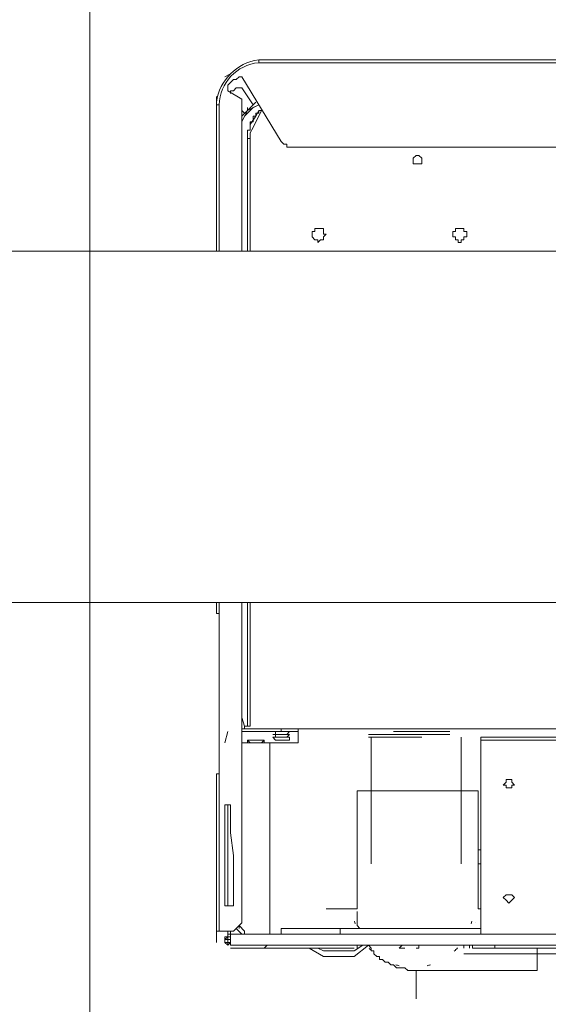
# Model space of a CAD drawing. Header units: millimetres. Extents: x 352 to 350573, y -22 to 37733.
# Tile 4 of 214: x 11004 to 11378, y 7322 to 8019. Entities that reach past the tile are written whole.
import ezdxf

# ---------------------------------------------------------------- set-up
doc = ezdxf.new("R2010")
doc.units = ezdxf.units.MM
for name, color, linetype, true_color in [('PDF$_83$-$Floor$Plan$-$В_Этаж$00_Сводный$G-IMPT', 9, 'Continuous', 0x808080), ('PDF$_83$-$Floor$Plan$-$В_Этаж$00_Сводный$P-PIPE-CNTR', 150, 'Continuous', 0x007fff), ('PDF$_83$-$Floor$Plan$-$В_Этаж$00_Сводный-83$new-ifc-RVT-1-В_Этаж$00_Сводный$I-FURN', 7, 'Continuous', 0xdcdcdc)]:
    doc.layers.add(name, color=color, linetype=linetype, true_color=true_color)
doc.layers.add('PDF$_83$-$Floor$Plan$-$В_Этаж$00_Сводный$M-HVAC-DUCT', color=5, linetype='Continuous')
doc.layers.add('PDF$_83$-$Floor$Plan$-$В_Этаж$00_Сводный$P-PIPE', color=3, linetype='Continuous')

msp = doc.modelspace()

# ---------------------------------------------------------------- linework, layer by layer
at = {"layer": 'PDF$_83$-$Floor$Plan$-$В_Этаж$00_Сводный$G-IMPT', "lineweight": 0}
msp.add_lwpolyline([(11916.7, 7988.48), (11916.7, 7990.47), (11526.82, 7990.47), (11172.75, 7990.47, 0.338744), (11142.91, 7960.63), (11142.91, 7954.67), (11142.91, 7952.68), (11142.91, 7855.21), (11142.91, 7958.64), (11142.91, 7952.68), (11142.91, 7855.21)], format="xyb", dxfattribs=at)
for points in [[(11526.82, 7990.47), (11172.75, 7990.47), (11172.75, 7988.48), (11526.82, 7988.48)], [(11154.85, 7982.51), (11152.86, 7980.53), (11148.88, 7978.54)], [(11160.82, 7855.21), (11160.82, 7962.62), (11150.87, 7968.59), (11150.87, 7970.58), (11150.87, 7972.57), (11152.86, 7974.56), (11154.85, 7976.55), (11156.84, 7976.55), (11158.83, 7978.54), (11160.82, 7978.54), (11188.66, 7932.79), (11190.65, 7930.8), (11192.64, 7930.8), (11192.64, 7928.81), (11194.63, 7928.81), (11894.82, 7928.81)], [(11142.91, 7964.61), (11142.91, 7958.64), (11144.9, 7958.64), (11144.9, 7855.21)], [(11168.77, 7958.64), (11160.82, 7970.58), (11158.83, 7970.58), (11156.84, 7970.58), (11154.85, 7968.59), (11152.86, 7968.59), (11152.86, 7966.6)], [(11170.76, 7960.63), (11160.82, 7950.69)], [(11172.75, 7958.64), (11168.77, 7956.66), (11166.78, 7954.67)], [(11142.91, 7954.67), (11142.91, 7952.68)], [(11162.81, 7952.68), (11160.82, 7954.67)], [(11164.79, 7952.68), (11162.81, 7950.69), (11160.82, 7946.71)], [(11164.79, 7956.66), (11164.79, 7954.67)], [(11164.79, 7932.79), (11164.79, 7928.81), (11164.79, 7855.21), (11164.79, 7934.77), (11166.78, 7934.77), (11166.78, 7938.75), (11168.77, 7942.73), (11170.76, 7946.71), (11172.75, 7950.69), (11174.74, 7954.67), (11172.75, 7954.67), (11172.75, 7952.68), (11170.76, 7952.68), (11170.76, 7950.69), (11168.77, 7950.69), (11168.77, 7948.7), (11168.77, 7946.71), (11166.78, 7946.71), (11166.78, 7944.72), (11166.78, 7942.73), (11166.78, 7940.74), (11164.79, 7940.74), (11164.79, 7938.75), (11164.79, 7936.76)], [(11172.75, 7954.67), (11170.76, 7950.69), (11166.78, 7944.72)], [(11164.79, 7936.76), (11164.79, 7936.76)], [(11164.79, 7930.8), (11164.79, 7930.8)], [(11166.78, 7855.21), (11166.78, 7934.77)], [(11158.83, 7375.82), (11158.83, 7377.81), (11160.82, 7379.8), (11160.82, 7381.79), (11160.82, 7383.78), (11160.82, 7381.79), (11160.82, 7379.8), (11158.83, 7377.81), (11156.84, 7375.82), (11154.85, 7373.83), (11152.86, 7373.83), (11150.87, 7373.83), (11144.9, 7373.83), (11144.9, 7485.22), (11144.9, 7598.61), (11142.91, 7598.61), (11142.91, 7606.56), (11142.91, 7598.61), (11142.91, 7606.56)], [(11142.91, 7479.26), (11142.91, 7485.22), (11144.9, 7485.22), (11144.9, 7606.56), (11144.9, 7598.61)], [(11200.6, 7517.05), (11200.6, 7515.06), (11200.6, 7517.05), (11198.61, 7517.05), (11196.62, 7517.05), (11194.63, 7517.05), (11192.64, 7517.05), (11190.65, 7517.05), (11188.66, 7517.05), (11160.82, 7517.05), (11160.82, 7519.04), (11160.82, 7517.05), (11162.81, 7517.05), (11162.81, 7519.04), (11166.78, 7519.04), (11166.78, 7606.56)], [(11160.82, 7383.78), (11160.82, 7606.56)], [(11162.81, 7519.04), (11160.82, 7525.01)], [(11160.82, 7519.04), (11160.82, 7519.04)], [(11162.81, 7519.04), (11162.81, 7519.04)], [(11150.87, 7515.06), (11148.88, 7507.1)], [(11192.64, 7513.07), (11194.63, 7513.07), (11192.64, 7513.07), (11190.65, 7513.07), (11188.66, 7513.07), (11186.68, 7513.07), (11184.69, 7513.07), (11182.7, 7513.07), (11184.69, 7513.07), (11184.69, 7515.06), (11182.7, 7515.06), (11184.69, 7515.06), (11186.68, 7515.06), (11188.66, 7515.06), (11190.65, 7515.06), (11192.64, 7515.06), (11194.63, 7515.06), (11196.62, 7515.06), (11198.61, 7515.06), (11200.6, 7515.06), (11200.6, 7507.1), (11198.61, 7507.1), (11196.62, 7507.1), (11194.63, 7507.1), (11192.64, 7507.1), (11190.65, 7507.1), (11188.66, 7507.1), (11174.74, 7507.1), (11172.75, 7507.1), (11170.76, 7507.1), (11168.77, 7507.1), (11166.78, 7507.1), (11164.79, 7507.1), (11166.78, 7507.1), (11164.79, 7507.1), (11164.79, 7509.09), (11166.78, 7507.1), (11168.77, 7507.1), (11166.78, 7507.1), (11164.79, 7507.1), (11166.78, 7507.1), (11164.79, 7507.1), (11166.78, 7507.1), (11160.82, 7507.1)], [(11160.82, 7515.06), (11188.66, 7515.06), (11190.65, 7515.06), (11192.64, 7515.06), (11194.63, 7515.06), (11192.64, 7515.06), (11194.63, 7515.06), (11192.64, 7515.06), (11194.63, 7515.06)], [(11186.68, 7513.07), (11184.69, 7513.07), (11184.69, 7511.08), (11186.68, 7511.08), (11188.66, 7511.08), (11190.65, 7511.08), (11192.64, 7511.08), (11194.63, 7513.07), (11192.64, 7513.07), (11190.65, 7513.07), (11188.66, 7513.07), (11186.68, 7513.07), (11184.69, 7513.07), (11182.7, 7513.07)], [(11184.69, 7513.07), (11186.68, 7513.07), (11188.66, 7513.07), (11190.65, 7513.07), (11192.64, 7513.07), (11194.63, 7515.06), (11192.64, 7515.06), (11190.65, 7515.06), (11188.66, 7515.06), (11186.68, 7515.06), (11184.69, 7515.06), (11186.68, 7515.06)], [(11184.69, 7515.06), (11184.69, 7515.06)], [(11184.69, 7515.06), (11184.69, 7515.06)], [(11184.69, 7513.07), (11184.69, 7513.07)], [(11188.66, 7517.05), (11188.66, 7515.06)], [(11190.65, 7513.07), (11192.64, 7513.07), (11194.63, 7513.07)], [(11411.45, 7517.05), (11192.64, 7517.05)], [(11194.63, 7515.06), (11194.63, 7515.06)], [(11194.63, 7513.07), (11194.63, 7513.07)], [(11308.01, 7515.06), (11306.02, 7515.06), (11304.04, 7515.06), (11302.05, 7515.06), (11298.07, 7515.06), (11296.08, 7515.06), (11292.1, 7515.06), (11288.12, 7515.06), (11284.14, 7515.06), (11280.17, 7515.06), (11278.18, 7515.06), (11274.2, 7515.06), (11272.21, 7515.06), (11270.22, 7515.06), (11268.23, 7515.06), (11270.22, 7515.06), (11272.21, 7515.06), (11274.2, 7515.06), (11276.19, 7515.06), (11280.17, 7515.06), (11284.14, 7515.06), (11286.13, 7515.06), (11290.11, 7515.06), (11294.09, 7515.06), (11298.07, 7515.06), (11300.06, 7515.06), (11302.05, 7515.06), (11304.04, 7515.06), (11306.02, 7515.06)], [(11270.22, 7513.07), (11272.21, 7513.07), (11276.19, 7513.07), (11278.18, 7513.07), (11282.15, 7513.07), (11286.13, 7513.07), (11288.12, 7513.07), (11292.1, 7513.07), (11296.08, 7513.07), (11300.06, 7513.07), (11302.05, 7513.07), (11304.04, 7513.07), (11306.02, 7513.07), (11308.01, 7513.07), (11306.02, 7513.07), (11304.04, 7513.07), (11302.05, 7513.07), (11298.07, 7513.07), (11296.08, 7513.07), (11292.1, 7513.07), (11288.12, 7513.07), (11284.14, 7513.07), (11280.17, 7513.07), (11278.18, 7513.07), (11274.2, 7513.07), (11272.21, 7513.07), (11270.22, 7513.07), (11268.23, 7513.07)], [(11164.79, 7509.09), (11164.79, 7509.09)], [(11164.79, 7509.09), (11164.79, 7509.09)], [(11164.79, 7507.1), (11164.79, 7507.1)], [(11164.79, 7507.1), (11164.79, 7507.1)], [(11176.73, 7507.1), (11174.74, 7507.1), (11176.73, 7507.1), (11174.74, 7507.1), (11176.73, 7507.1), (11174.74, 7507.1), (11172.75, 7507.1), (11174.74, 7507.1), (11176.73, 7507.1), (11174.74, 7507.1), (11176.73, 7509.09), (11176.73, 7507.1), (11174.74, 7507.1), (11172.75, 7507.1), (11170.76, 7507.1), (11168.77, 7507.1), (11166.78, 7507.1), (11168.77, 7507.1)], [(11172.75, 7507.1), (11174.74, 7507.1), (11172.75, 7507.1), (11170.76, 7507.1), (11168.77, 7507.1), (11166.78, 7507.1)], [(11176.73, 7509.09), (11174.74, 7509.09), (11172.75, 7509.09), (11170.76, 7509.09)], [(11176.73, 7509.09), (11174.74, 7509.09), (11172.75, 7509.09), (11170.76, 7509.09)], [(11176.73, 7509.09), (11174.74, 7509.09)], [(11174.74, 7509.09), (11176.73, 7509.09)], [(11174.74, 7507.1), (11180.71, 7507.1), (11180.71, 7371.84)], [(11176.73, 7509.09), (11176.73, 7509.09)], [(11176.73, 7507.1), (11176.73, 7507.1)], [(11184.69, 7511.08), (11182.7, 7511.08)], [(11184.69, 7509.09), (11186.68, 7509.09), (11184.69, 7509.09), (11186.68, 7509.09), (11188.66, 7509.09), (11190.65, 7509.09), (11192.64, 7509.09), (11194.63, 7509.09), (11192.64, 7509.09), (11190.65, 7509.09), (11192.64, 7509.09), (11190.65, 7509.09), (11188.66, 7509.09), (11186.68, 7509.09), (11184.69, 7509.09), (11186.68, 7509.09), (11188.66, 7509.09), (11190.65, 7509.09), (11192.64, 7509.09), (11194.63, 7509.09), (11192.64, 7509.09), (11194.63, 7509.09), (11194.63, 7511.08), (11194.63, 7509.09), (11192.64, 7509.09)], [(11184.69, 7509.09), (11184.69, 7509.09)], [(11184.69, 7509.09), (11184.69, 7509.09)], [(11184.69, 7509.09), (11184.69, 7509.09)], [(11184.69, 7509.09), (11184.69, 7509.09)], [(11184.69, 7509.09), (11184.69, 7509.09)], [(11747.62, 7511.08), (11341.83, 7511.08), (11339.84, 7511.08), (11337.85, 7511.08), (11335.86, 7511.08), (11333.87, 7511.08), (11331.88, 7511.08), (11329.89, 7511.08), (11331.88, 7511.08), (11333.87, 7511.08), (11335.86, 7511.08), (11337.85, 7511.08), (11339.84, 7511.08), (11341.83, 7511.08), (11747.62, 7511.08)], [(11329.89, 7511.08), (11329.89, 7509.09), (11351.78, 7509.09), (11329.89, 7509.09), (11329.89, 7371.84)], [(11329.89, 7511.08), (11329.89, 7511.08)], [(11329.89, 7509.09), (11329.89, 7509.09)], [(11341.83, 7511.08), (11341.83, 7511.08)], [(11349.79, 7509.09), (11349.79, 7509.09)], [(11359.73, 7509.09), (11357.74, 7509.09), (11355.75, 7509.09), (11353.76, 7509.09), (11351.78, 7509.09), (11349.79, 7509.09)], [(11355.75, 7509.09), (11353.76, 7509.09)], [(11359.73, 7509.09), (11357.74, 7509.09), (11355.75, 7509.09)], [(11361.72, 7509.09), (11359.73, 7509.09), (11357.74, 7509.09), (11355.75, 7509.09)], [(11733.7, 7509.09), (11735.68, 7509.09), (11737.67, 7509.09), (11739.66, 7509.09), (11737.67, 7509.09), (11735.68, 7509.09), (11733.7, 7509.09), (11731.71, 7509.09), (11729.72, 7509.09), (11731.71, 7509.09), (11729.72, 7509.09), (11731.71, 7509.09), (11357.74, 7509.09), (11359.73, 7509.09)], [(11361.72, 7509.09), (11357.74, 7509.09)], [(11359.73, 7509.09), (11359.73, 7509.09)], [(11359.73, 7509.09), (11359.73, 7509.09)], [(11142.91, 7365.87), (11142.91, 7373.83), (11142.91, 7485.22)], [(11150.87, 7463.34), (11150.87, 7463.34)], [(11150.87, 7463.34), (11150.87, 7463.34)], [(11150.87, 7463.34), (11150.87, 7463.34)], [(11150.87, 7459.36), (11150.87, 7459.36)], [(11150.87, 7447.43), (11150.87, 7447.43)], [(11150.87, 7443.45), (11150.87, 7443.45)], [(11160.82, 7383.78), (11160.82, 7383.78)], [(11144.9, 7373.83), (11142.91, 7373.83)], [(11152.86, 7363.88), (11154.85, 7363.88), (11156.84, 7363.88), (11158.83, 7363.88), (11160.82, 7363.88), (11158.83, 7363.88), (11156.84, 7363.88), (11154.85, 7363.88), (11152.86, 7363.88), (11152.86, 7371.84), (11150.87, 7371.84), (11152.86, 7371.84), (11152.86, 7373.83)], [(11150.87, 7373.83), (11150.87, 7373.83)], [(11156.84, 7375.82), (11160.82, 7371.84)], [(11162.81, 7373.83), (11162.81, 7373.83)], [(11162.81, 7373.83), (11162.81, 7371.84), (11162.81, 7373.83), (11162.81, 7371.84), (11164.79, 7371.84)], [(11162.81, 7373.83), (11162.81, 7373.83)], [(11162.81, 7373.83), (11162.81, 7373.83)], [(11188.66, 7371.84), (11188.66, 7375.82), (11190.65, 7375.82), (11194.63, 7375.82), (11198.61, 7375.82), (11202.59, 7375.82), (11208.56, 7375.82), (11216.51, 7375.82), (11222.48, 7375.82), (11230.44, 7375.82), (11230.44, 7371.84)], [(11329.89, 7375.82), (11230.44, 7375.82)], [(11152.86, 7369.85), (11150.87, 7369.85), (11150.87, 7371.84), (11150.87, 7369.85), (11152.86, 7369.85), (11150.87, 7369.85), (11150.87, 7367.86), (11152.86, 7367.86), (11152.86, 7365.87), (11150.87, 7363.88), (11150.87, 7365.87), (11148.88, 7365.87), (11150.87, 7365.87), (11148.88, 7365.87), (11150.87, 7365.87)], [(11150.87, 7369.85), (11150.87, 7367.86), (11148.88, 7367.86), (11150.87, 7367.86)], [(11148.88, 7365.87), (11148.88, 7367.86), (11150.87, 7367.86), (11150.87, 7365.87), (11148.88, 7365.87), (11150.87, 7363.88)], [(11148.88, 7365.87), (11148.88, 7365.87)], [(11150.87, 7371.84), (11150.87, 7371.84)], [(11150.87, 7371.84), (11150.87, 7371.84)], [(11150.87, 7371.84), (11150.87, 7371.84)], [(11150.87, 7371.84), (11150.87, 7371.84)], [(11150.87, 7371.84), (11150.87, 7371.84)], [(11150.87, 7371.84), (11150.87, 7371.84)], [(11150.87, 7371.84), (11150.87, 7371.84)], [(11150.87, 7369.85), (11150.87, 7369.85)], [(11150.87, 7369.85), (11150.87, 7369.85)], [(11395.54, 7371.84), (11152.86, 7371.84)], [(11152.86, 7371.84), (11152.86, 7371.84)], [(11152.86, 7367.86), (11152.86, 7367.86)], [(11150.87, 7363.88), (11150.87, 7363.88)], [(11150.87, 7363.88), (11150.87, 7363.88)], [(11152.86, 7363.88), (11152.86, 7363.88)], [(11178.72, 7361.9), (11152.86, 7361.9), (11178.72, 7361.9), (11180.71, 7361.9), (11182.7, 7361.9), (11184.69, 7361.9), (11188.66, 7361.9), (11190.65, 7361.9), (11230.44, 7361.9), (11232.43, 7361.9), (11234.42, 7361.9), (11236.4, 7361.9), (11238.39, 7361.9), (11240.38, 7361.9)], [(11160.82, 7363.88), (11160.82, 7363.88)], [(11160.82, 7363.88), (11409.46, 7363.88)], [(11160.82, 7363.88), (11930.62, 7363.88)], [(11190.65, 7363.88), (11188.66, 7363.88), (11184.69, 7363.88), (11182.7, 7363.88), (11180.71, 7363.88), (11178.72, 7363.88), (11176.73, 7361.9)], [(11208.56, 7361.9), (11218.5, 7355.93), (11220.49, 7355.93), (11222.48, 7355.93), (11224.47, 7355.93), (11226.46, 7355.93), (11228.45, 7355.93), (11230.44, 7355.93), (11232.43, 7355.93), (11234.42, 7355.93), (11236.4, 7355.93), (11238.39, 7355.93), (11240.38, 7355.93), (11250.33, 7363.88)], [(11214.52, 7361.9), (11218.5, 7359.91), (11220.49, 7359.91), (11222.48, 7359.91), (11224.47, 7359.91), (11226.46, 7359.91), (11228.45, 7359.91), (11230.44, 7359.91), (11232.43, 7359.91), (11234.42, 7359.91), (11236.4, 7359.91), (11238.39, 7359.91), (11240.38, 7359.91), (11246.35, 7363.88)], [(11222.48, 7359.91), (11224.47, 7359.91), (11226.46, 7359.91), (11228.45, 7359.91), (11230.44, 7359.91), (11232.43, 7359.91), (11234.42, 7359.91), (11236.4, 7359.91), (11238.39, 7359.91)], [(11242.37, 7361.9), (11242.37, 7363.88), (11240.38, 7363.88), (11238.39, 7363.88), (11236.4, 7363.88), (11234.42, 7363.88), (11232.43, 7363.88), (11230.44, 7363.88)], [(11286.13, 7361.9), (11284.14, 7361.9), (11286.13, 7361.9), (11286.13, 7363.88), (11284.14, 7363.88), (11282.15, 7363.88), (11280.17, 7363.88), (11278.18, 7363.88), (11276.19, 7363.88), (11274.2, 7363.88), (11272.21, 7361.9), (11276.19, 7361.9), (11272.21, 7361.9)], [(11321.94, 7361.9), (11321.94, 7361.9)], [(11765.52, 7363.88), (11765.52, 7361.9), (11763.53, 7361.9), (11761.54, 7361.9), (11759.55, 7361.9), (11757.57, 7361.9), (11755.58, 7361.9), (11751.6, 7361.9), (11749.61, 7361.9), (11339.84, 7361.9), (11335.86, 7361.9), (11333.87, 7361.9), (11329.89, 7361.9), (11327.91, 7361.9), (11325.92, 7361.9), (11323.93, 7361.9), (11323.93, 7363.88), (11323.93, 7361.9)], [(11339.84, 7361.9), (11339.84, 7363.88)], [(11222.48, 7355.93), (11224.47, 7355.93), (11226.46, 7355.93), (11228.45, 7355.93), (11230.44, 7355.93), (11232.43, 7355.93), (11234.42, 7355.93), (11236.4, 7355.93), (11238.39, 7355.93)]]:
    msp.add_lwpolyline(points, dxfattribs=at)
for points in [[(11172.75, 7958.64), (11168.77, 7956.66), (11164.79, 7952.68), (11162.81, 7950.69), (11160.82, 7946.71), (11164.79, 7954.67)], [(11164.79, 7934.77), (11164.79, 7938.75)], [(11164.79, 7928.81), (11164.79, 7930.8)], [(11282.15, 7918.86), (11282.15, 7916.87), (11284.14, 7916.87), (11286.13, 7916.87), (11288.12, 7916.87), (11288.12, 7918.86), (11288.12, 7920.85), (11286.13, 7922.84), (11284.14, 7922.84), (11282.15, 7920.85)], [(11210.55, 7867.14), (11210.55, 7865.15), (11212.53, 7863.16), (11214.52, 7863.16), (11214.52, 7861.18), (11216.51, 7863.16), (11218.5, 7863.16), (11218.5, 7865.15), (11220.49, 7867.14), (11218.5, 7867.14), (11218.5, 7869.13), (11218.5, 7871.12), (11216.51, 7871.12), (11214.52, 7871.12), (11212.53, 7871.12), (11212.53, 7869.13), (11210.55, 7869.13)], [(11310, 7867.14), (11310, 7865.15), (11311.99, 7865.15), (11311.99, 7863.16), (11313.98, 7863.16), (11313.98, 7861.18), (11315.97, 7861.18), (11315.97, 7863.16), (11317.96, 7863.16), (11317.96, 7865.15), (11319.95, 7865.15), (11319.95, 7867.14), (11319.95, 7869.13), (11317.96, 7869.13), (11317.96, 7871.12), (11315.97, 7871.12), (11313.98, 7871.12), (11311.99, 7871.12), (11311.99, 7869.13), (11310, 7869.13)], [(11164.79, 7519.04), (11164.79, 7606.56)], [(11288.12, 7513.07), (11286.13, 7513.07), (11284.14, 7513.07), (11282.15, 7513.07), (11280.17, 7513.07), (11276.19, 7513.07), (11272.21, 7513.07), (11268.23, 7513.07), (11264.25, 7513.07), (11262.26, 7513.07), (11258.28, 7513.07), (11254.31, 7513.07), (11252.32, 7513.07), (11250.33, 7513.07), (11252.32, 7513.07), (11254.31, 7513.07), (11258.28, 7513.07), (11260.27, 7513.07), (11264.25, 7513.07), (11268.23, 7513.07), (11272.21, 7513.07), (11274.2, 7513.07), (11278.18, 7513.07), (11280.17, 7513.07), (11284.14, 7513.07), (11286.13, 7513.07)], [(11164.79, 7509.09), (11166.78, 7509.09), (11164.79, 7509.09), (11166.78, 7509.09), (11168.77, 7509.09), (11170.76, 7509.09), (11168.77, 7509.09), (11166.78, 7509.09)], [(11176.73, 7509.09), (11174.74, 7509.09)], [(11182.7, 7511.08), (11184.69, 7509.09)], [(11186.68, 7511.08), (11188.66, 7511.08), (11186.68, 7511.08), (11184.69, 7511.08), (11182.7, 7511.08), (11184.69, 7511.08)], [(11188.66, 7511.08), (11190.65, 7511.08), (11192.64, 7511.08), (11194.63, 7511.08), (11192.64, 7511.08), (11194.63, 7511.08), (11192.64, 7511.08), (11190.65, 7511.08)], [(11288.12, 7511.08), (11286.13, 7511.08), (11284.14, 7511.08), (11282.15, 7511.08), (11280.17, 7511.08), (11276.19, 7511.08), (11272.21, 7511.08), (11268.23, 7511.08), (11264.25, 7511.08), (11262.26, 7511.08), (11258.28, 7511.08), (11254.31, 7511.08), (11252.32, 7511.08), (11250.33, 7511.08), (11252.32, 7511.08), (11254.31, 7511.08), (11256.3, 7511.08), (11260.27, 7511.08), (11264.25, 7511.08), (11266.24, 7511.08), (11270.22, 7511.08), (11274.2, 7511.08), (11278.18, 7511.08), (11280.17, 7511.08), (11282.15, 7511.08), (11286.13, 7511.08)], [(11351.78, 7509.09), (11349.79, 7509.09)], [(11349.79, 7509.09), (11351.78, 7509.09), (11353.76, 7509.09), (11355.75, 7509.09), (11353.76, 7509.09), (11351.78, 7509.09)], [(11359.73, 7509.09), (11357.74, 7509.09)], [(11142.91, 7479.26), (11142.91, 7365.87)], [(11353.76, 7477.27), (11351.78, 7479.26), (11351.78, 7481.25), (11349.79, 7481.25), (11347.8, 7481.25), (11347.8, 7479.26), (11345.81, 7477.27), (11347.8, 7477.27), (11347.8, 7475.28), (11349.79, 7475.28), (11351.78, 7475.28), (11351.78, 7477.27)], [(11148.88, 7391.73), (11148.88, 7463.34)], [(11152.86, 7443.45), (11154.85, 7427.54), (11154.85, 7391.73), (11148.88, 7391.73), (11148.88, 7437.48), (11148.88, 7443.45), (11148.88, 7463.34), (11152.86, 7463.34)], [(11150.87, 7463.34), (11150.87, 7459.36), (11150.87, 7447.43), (11150.87, 7443.45), (11150.87, 7391.73), (11150.87, 7443.45), (11150.87, 7447.43), (11150.87, 7459.36)], [(11353.76, 7397.7), (11351.78, 7399.69), (11349.79, 7399.69), (11347.8, 7399.69), (11345.81, 7397.7), (11347.8, 7395.71), (11349.79, 7393.72), (11351.78, 7395.71)], [(11150.87, 7371.84), (11150.87, 7373.83), (11150.87, 7371.84), (11150.87, 7369.85), (11152.86, 7369.85), (11150.87, 7369.85), (11148.88, 7369.85), (11148.88, 7367.86), (11148.88, 7369.85), (11148.88, 7367.86), (11150.87, 7367.86), (11150.87, 7365.87), (11152.86, 7365.87), (11150.87, 7365.87), (11150.87, 7367.86), (11148.88, 7367.86), (11150.87, 7369.85), (11150.87, 7371.84), (11150.87, 7369.85)], [(11162.81, 7373.83), (11162.81, 7371.84), (11164.79, 7371.84), (11162.81, 7371.84), (11162.81, 7373.83), (11158.83, 7377.81)], [(11150.87, 7363.88), (11150.87, 7365.87), (11148.88, 7365.87), (11148.88, 7367.86), (11148.88, 7365.87), (11148.88, 7367.86), (11148.88, 7365.87), (11150.87, 7365.87)], [(11152.86, 7367.86), (11152.86, 7369.85), (11150.87, 7369.85), (11150.87, 7371.84), (11150.87, 7369.85), (11150.87, 7367.86)], [(11395.54, 7371.84), (11152.86, 7371.84)], [(11321.94, 7363.88), (11321.94, 7361.9)]]:
    msp.add_lwpolyline(points, close=True, dxfattribs=at)
msp.add_arc((11175.63, 7957.88), 30.74, 95.38138, 178.56849, dxfattribs=at)
at = {"layer": 'PDF$_83$-$Floor$Plan$-$В_Этаж$00_Сводный$M-HVAC-DUCT', "lineweight": 0}
msp.add_lwpolyline([(11699.88, 7606.56), (16907.51, 7606.56), (16907.51, 7855.21), (10239.83, 7855.21), (10239.83, 7606.56), (11389.57, 7606.56)], dxfattribs=at)
at = {"layer": 'PDF$_83$-$Floor$Plan$-$В_Этаж$00_Сводный$P-PIPE', "color": 5, "lineweight": 0}
for points in [[(11252.32, 7511.08), (11252.32, 7421.57)], [(11315.97, 7421.57), (11315.97, 7511.08)], [(11327.91, 7389.74), (11327.91, 7473.29), (11284.14, 7473.29), (11242.37, 7473.29), (11242.37, 7389.74)], [(11329.89, 7431.52), (11327.91, 7431.52)], [(11329.89, 7421.57), (11327.91, 7421.57)], [(11244.36, 7375.82), (11242.37, 7377.81), (11242.37, 7379.8), (11242.37, 7381.79), (11242.37, 7383.78), (11242.37, 7385.77), (11242.37, 7387.75)], [(11325.92, 7379.8), (11325.92, 7379.8)], [(11250.33, 7363.88), (11252.32, 7361.9), (11252.32, 7359.91), (11254.31, 7359.91), (11254.31, 7357.92), (11256.3, 7355.93), (11258.28, 7355.93), (11258.28, 7353.94), (11260.27, 7353.94), (11262.26, 7351.95), (11264.25, 7351.95), (11266.24, 7349.96), (11268.23, 7349.96), (11270.22, 7347.97), (11272.21, 7347.97), (11274.2, 7347.97), (11276.19, 7347.97), (11278.18, 7345.98), (11280.17, 7345.98), (11282.15, 7345.98), (11284.14, 7345.98), (11369.68, 7345.98), (11369.68, 7361.9)], [(11317.96, 7361.9), (11317.96, 7363.88)], [(11317.96, 7357.92), (11405.48, 7357.92)]]:
    msp.add_lwpolyline(points, dxfattribs=at)
for centre, radius, start, end in [((11282.01, 7391.04), 42.78, 193.64494, 196.34153), ((11281.99, 7391.04), 42.78, 343.65847, 346.35506), ((11282, 7391.04), 42.77, 223.32471, 226.67529), ((11282, 7391.04), 42.76, 312.73658, 317.34037), ((11282, 7391.03), 42.76, 253.32251, 256.67425), ((11282, 7391.03), 42.76, 283.32575, 286.67749)]:
    msp.add_arc(centre, radius, start, end, dxfattribs=at)
at = {"layer": 'PDF$_83$-$Floor$Plan$-$В_Этаж$00_Сводный$P-PIPE-CNTR', "color": 5, "lineweight": 0}
for points in [[(11220.49, 7389.74), (11242.37, 7389.74)], [(11327.91, 7389.74), (11329.89, 7389.74)], [(11284.14, 7326.09), (11284.14, 7345.98)]]:
    msp.add_lwpolyline(points, dxfattribs=at)
at = {"layer": 'PDF$_83$-$Floor$Plan$-$В_Этаж$00_Сводный-83$new-ifc-RVT-1-В_Этаж$00_Сводный$I-FURN', "lineweight": 0}
msp.add_lwpolyline([(11053.4, 7272.38), (11053.4, 8451.96), (12290.66, 8451.96), (12290.66, 7272.38), (12290.66, 8451.96), (14289.77, 8451.96), (14289.77, 7272.38), (14289.77, 8451.96), (16251.09, 8451.96), (16251.09, 10391.39)], dxfattribs=at)

doc.saveas('drawing.dxf')
